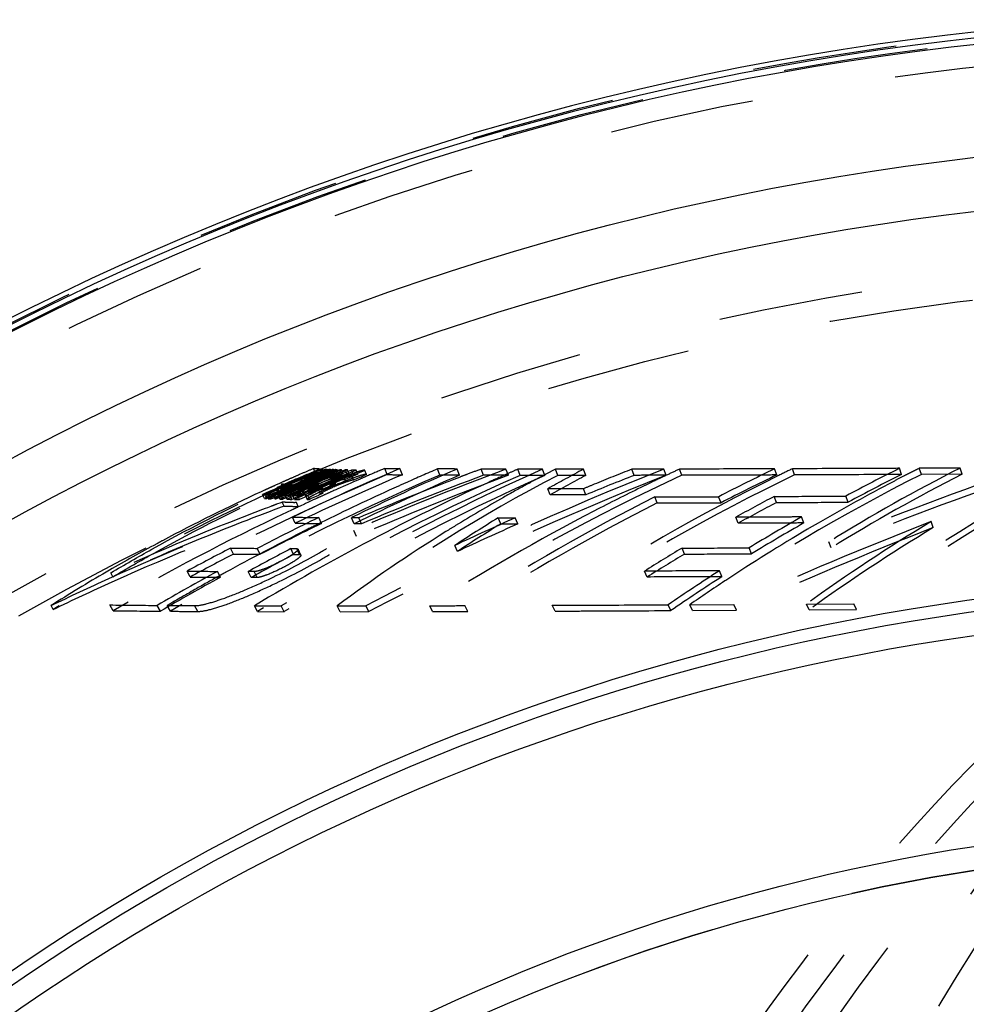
# Model space of a CAD drawing. Header units: millimetres. Extents: x 317 to 682, y 367 to 633.
# Tile 4 of 45: x 395 to 438, y 581 to 626. Entities that reach past the tile are written whole.
import ezdxf

# ---------------------------------------------------------------- set-up
doc = ezdxf.new("R2010")
doc.units = ezdxf.units.MM
doc.header["$LTSCALE"] = 65.185185
doc.linetypes.add('HIDDEN', pattern=[0.2, 0.1, -0.1])
doc.layers.add('KOERPER', color=7, linetype='CONTINUOUS')
doc.layers.add('KONST.EL_MIT_GEO', color=7, linetype='CONTINUOUS')

msp = doc.modelspace()

# ---------------------------------------------------------------- linework, layer by layer
at = {"layer": 'KOERPER', "color": 8, "linetype": 'HIDDEN'}
msp.add_circle((452.145, 498.975), 115, dxfattribs=at)
at = {"layer": 'KOERPER', "color": 7, "linetype": 'Continuous'}
for radius, start, end in [(127, 93.21291, 86.78709), (126.73, 93.22619, 86.77381), (126.44, 93.23894, 180)]:
    msp.add_arc((452.145, 498.975), radius, start, end, dxfattribs=at)
at = {"layer": 'KOERPER', "color": 8, "linetype": 'HIDDEN'}
msp.add_arc((452.145, 498.975), 89.5, 90, 270, dxfattribs=at)
msp.add_open_spline([(485.828, 613.975), (480.488, 613.975), (469.561, 612.425), (454.055, 605.645), (439.895, 594.769), (427.59, 580.288), (417.545, 562.764), (407.492, 535.881), (404.51, 513.789), (404.51, 498.975)], degree=3, knots=[0, 0, 0, 0, 0.103363, 0.210479, 0.324205, 0.446029, 0.57605, 0.71321, 1, 1, 1, 1], dxfattribs=at)
at = {"layer": 'KOERPER', "color": 7, "linetype": 'Continuous'}
msp.add_open_spline([(422.541, 498.975), (422.541, 508.911), (424.801, 528.323), (433.327, 550.797), (443.275, 565.795), (451.798, 574.938), (461.317, 581.955), (468.316, 585.133), (471.849, 586.264)], degree=3, knots=[0, 0, 0, 0, 0.280043, 0.545027, 0.668688, 0.785408, 0.895463, 1, 1, 1, 1], dxfattribs=at)
at = {"layer": 'KONST.EL_MIT_GEO', "color": 8, "linetype": 'HIDDEN'}
for p, q in [((408.421, 605.332), (408.237, 605.255)), ((408.535, 605.379), (408.421, 605.332)), ((408.538, 605.345), (408.462, 605.529)), ((408.77, 605.477), (408.535, 605.379)), ((408.79, 605.349), (408.671, 605.302)), ((408.798, 605.41), (408.706, 605.372)), ((408.948, 605.339), (408.706, 605.237)), ((408.834, 605.322), (408.758, 605.507)), ((408.833, 605.503), (408.77, 605.477)), ((408.909, 605.396), (408.79, 605.349)), ((408.901, 605.453), (408.798, 605.41)), ((408.909, 605.318), (408.833, 605.503)), ((408.858, 605.502), (408.838, 605.503)), ((408.881, 605.501), (408.864, 605.501)), ((408.937, 605.364), (408.881, 605.501)), ((409.004, 605.496), (408.901, 605.453)), ((409.087, 605.467), (408.909, 605.396)), ((408.957, 605.316), (408.937, 605.364)), ((409.003, 605.362), (408.948, 605.339)), ((409.111, 605.407), (409.003, 605.362)), ((409.08, 605.311), (409.004, 605.496)), ((409.098, 605.439), (409.076, 605.493)), ((409.147, 605.49), (409.087, 605.467)), ((409.121, 605.383), (409.098, 605.439)), ((409.23, 605.456), (409.111, 605.407)), ((409.152, 605.308), (409.121, 605.383)), ((409.223, 605.305), (409.147, 605.49)), ((409.217, 605.488), (409.155, 605.49)), ((409.254, 605.397), (409.161, 605.357)), ((409.293, 605.303), (409.217, 605.488)), ((409.3, 605.485), (409.23, 605.456)), ((409.339, 605.355), (409.24, 605.314)), ((409.376, 605.449), (409.254, 605.397)), ((409.376, 605.3), (409.3, 605.485)), ((409.361, 605.483), (409.307, 605.485)), ((409.403, 605.381), (409.339, 605.355)), ((409.437, 605.299), (409.361, 605.483)), ((409.451, 605.481), (409.376, 605.449)), ((409.544, 605.438), (409.403, 605.381)), ((409.582, 605.345), (409.42, 605.276)), ((409.527, 605.296), (409.451, 605.481)), ((409.528, 605.479), (409.451, 605.481)), ((409.603, 605.294), (409.528, 605.479)), ((409.637, 605.476), (409.544, 605.438)), ((409.651, 605.374), (409.582, 605.345)), ((409.713, 605.291), (409.637, 605.476)), ((409.719, 605.474), (409.637, 605.476)), ((409.745, 605.413), (409.651, 605.374)), ((409.795, 605.289), (409.719, 605.474)), ((409.883, 605.47), (409.745, 605.413)), ((409.877, 605.34), (409.789, 605.303)), ((410.021, 605.401), (409.877, 605.34)), ((409.958, 605.285), (409.883, 605.47)), ((409.994, 605.468), (409.883, 605.47)), ((410.069, 605.283), (409.994, 605.468)), ((410.173, 605.464), (410.021, 605.401)), ((410.248, 605.279), (410.173, 605.464)), ((410.386, 605.46), (410.173, 605.464)), ((410.461, 605.275), (410.386, 605.46)), ((410.779, 605.442), (410.778, 605.446)), ((410.854, 605.257), (410.779, 605.442)), ((411.783, 605.256), (411.671, 605.534)), ((412.466, 605.249), (412.355, 605.526)), ((414.162, 605.236), (414.052, 605.514)), ((415.045, 605.232), (414.935, 605.509)), ((416.125, 605.227), (416.016, 605.505)), ((417.248, 605.224), (417.14, 605.501)), ((417.782, 605.223), (417.674, 605.5)), ((418.897, 605.222), (418.79, 605.499)), ((419.475, 605.221), (419.368, 605.498)), ((420.637, 605.498), (419.368, 605.498)), ((420.743, 605.221), (420.637, 605.498)), ((422.923, 605.223), (422.818, 605.5)), ((424.363, 605.226), (424.26, 605.503)), ((425.071, 605.227), (424.968, 605.504)), ((429.356, 605.24), (429.257, 605.517)), ((430.161, 605.242), (430.063, 605.52)), ((434.985, 605.262), (434.889, 605.54)), ((437.625, 605.552), (435.788, 605.544)), ((435.882, 605.266), (435.788, 605.544)), ((437.718, 605.275), (437.625, 605.552)), ((407.069, 604.924), (406.895, 604.846)), ((407.827, 605.257), (407.784, 605.238)), ((407.922, 605.042), (407.815, 604.996)), ((407.971, 604.925), (407.817, 604.859)), ((407.964, 605.316), (407.827, 605.257)), ((407.979, 604.779), (407.858, 605.073)), ((407.987, 604.886), (407.91, 605.07)), ((408.112, 605.122), (407.922, 605.042)), ((408.113, 604.986), (407.971, 604.925)), ((408.132, 604.88), (408.054, 605.065)), ((408.076, 605.064), (408.054, 605.065)), ((408.195, 605.112), (408.076, 605.064)), ((408.153, 604.88), (408.076, 605.064)), ((408.432, 605.207), (408.195, 605.112)), ((408.496, 604.882), (408.266, 604.783)), ((408.551, 605.255), (408.432, 605.207)), ((408.596, 605.048), (408.475, 604.997)), ((408.727, 604.982), (408.496, 604.882)), ((408.611, 604.865), (408.534, 605.05)), ((408.534, 605.05), (408.596, 605.048)), ((408.671, 605.302), (408.551, 605.255)), ((408.673, 604.864), (408.596, 605.048)), ((408.958, 605.08), (408.727, 604.982)), ((409.044, 605.117), (408.958, 605.08)), ((409.189, 605.179), (409.044, 605.117)), ((409.177, 605.112), (409.101, 605.296)), ((409.13, 605.295), (409.111, 605.296)), ((409.19, 605.294), (409.13, 605.295)), ((409.213, 604.904), (409.164, 604.883)), ((409.267, 605.109), (409.177, 605.112)), ((409.42, 605.276), (409.189, 605.179)), ((409.24, 605.314), (409.19, 605.294)), ((409.225, 605.211), (409.19, 605.294)), ((409.293, 605.303), (409.223, 605.305)), ((409.267, 605.109), (409.225, 605.211)), ((409.333, 604.849), (409.256, 605.033)), ((409.373, 605.031), (409.269, 605.033)), ((409.272, 604.882), (409.321, 604.903)), ((409.35, 604.698), (409.272, 604.882)), ((409.398, 604.719), (409.321, 604.903)), ((409.45, 604.847), (409.373, 605.031)), ((409.437, 605.299), (409.376, 605.3)), ((409.603, 605.294), (409.527, 605.296)), ((409.789, 605.303), (409.582, 605.216)), ((409.766, 605.034), (409.69, 605.218)), ((409.69, 605.218), (409.806, 605.216)), ((409.795, 605.289), (409.713, 605.291)), ((409.766, 605.034), (409.883, 605.032)), ((409.883, 605.032), (409.806, 605.216)), ((410.069, 605.283), (409.958, 605.285)), ((410.26, 604.926), (410.147, 604.877)), ((410.254, 605.003), (410.178, 605.188)), ((410.266, 605.02), (410.19, 605.205)), ((410.461, 605.275), (410.248, 605.279)), ((410.381, 604.979), (410.26, 604.926)), ((410.559, 605.057), (410.381, 604.979)), ((410.854, 605.257), (410.853, 605.261)), ((415.072, 605.148), (414.785, 605.038)), ((418.224, 604.892), (418.059, 604.803)), ((420.743, 605.221), (419.475, 605.221)), ((437.718, 605.275), (435.882, 605.266)), ((406.241, 604.55), (406.1, 604.485)), ((406.456, 604.491), (406.298, 604.421)), ((406.859, 604.583), (406.63, 604.483)), ((406.866, 604.444), (406.636, 604.342)), ((406.765, 604.788), (406.719, 604.767)), ((406.895, 604.846), (406.765, 604.788)), ((406.87, 604.43), (406.791, 604.613)), ((406.926, 604.427), (406.847, 604.611)), ((406.926, 604.613), (406.859, 604.583)), ((406.931, 604.472), (406.866, 604.444)), ((407.081, 604.439), (406.952, 604.38)), ((407.067, 604.422), (406.988, 604.605)), ((407.005, 604.605), (406.988, 604.605)), ((407.085, 604.421), (407.005, 604.605)), ((407.093, 604.654), (407.014, 604.838)), ((407.141, 604.466), (407.081, 604.439)), ((407.229, 604.646), (407.151, 604.83)), ((407.426, 604.441), (407.234, 604.356)), ((407.354, 604.64), (407.275, 604.823)), ((407.406, 604.637), (407.327, 604.821)), ((407.555, 604.498), (407.426, 604.441)), ((407.558, 604.654), (407.429, 604.596)), ((407.551, 604.632), (407.472, 604.815)), ((407.472, 604.815), (407.49, 604.815)), ((407.568, 604.631), (407.49, 604.815)), ((407.576, 604.406), (407.497, 604.589)), ((407.508, 604.589), (407.497, 604.589)), ((407.574, 604.617), (407.508, 604.589)), ((407.551, 604.632), (407.568, 604.631)), ((407.747, 604.583), (407.555, 604.498)), ((407.716, 604.725), (407.558, 604.654)), ((407.629, 604.64), (407.574, 604.617)), ((407.75, 604.692), (407.629, 604.64)), ((407.817, 604.45), (407.68, 604.389)), ((407.826, 604.4), (407.747, 604.583)), ((407.806, 604.582), (407.747, 604.583)), ((407.9, 604.623), (407.806, 604.582)), ((407.885, 604.398), (407.806, 604.582)), ((408.001, 604.532), (407.817, 604.45)), ((407.951, 604.645), (407.9, 604.623)), ((407.998, 604.396), (407.919, 604.579)), ((407.981, 604.578), (407.919, 604.579)), ((408.036, 604.682), (407.951, 604.645)), ((408.06, 604.394), (407.981, 604.578)), ((408.111, 604.58), (408.001, 604.532)), ((408.266, 604.783), (408.036, 604.682)), ((408.259, 604.645), (408.111, 604.58)), ((408.153, 604.88), (408.132, 604.88)), ((408.277, 604.39), (408.198, 604.573)), ((408.316, 604.571), (408.198, 604.573)), ((408.404, 604.709), (408.259, 604.645)), ((408.395, 604.388), (408.316, 604.571)), ((408.611, 604.865), (408.673, 604.864)), ((408.757, 604.6), (408.678, 604.784)), ((408.678, 604.784), (408.796, 604.782)), ((408.68, 604.57), (408.758, 604.387)), ((408.757, 604.6), (408.874, 604.598)), ((408.871, 604.403), (408.792, 604.586)), ((408.874, 604.598), (408.796, 604.782)), ((409.291, 604.721), (409.243, 604.7)), ((409.329, 604.513), (409.284, 604.493)), ((409.378, 604.535), (409.329, 604.513)), ((409.45, 604.847), (409.333, 604.849)), ((409.35, 604.698), (409.398, 604.719)), ((409.462, 604.573), (409.378, 604.535)), ((409.558, 604.616), (409.462, 604.573)), ((409.667, 604.664), (409.558, 604.616)), ((409.791, 604.72), (409.667, 604.664)), ((410.007, 604.815), (409.791, 604.72)), ((410.147, 604.877), (410.007, 604.815)), ((420.63, 604.618), (419.021, 604.617)), ((419.131, 604.342), (419.021, 604.617)), ((420.739, 604.343), (420.63, 604.618)), ((406.298, 604.421), (406.161, 604.361)), ((406.241, 604.178), (406.161, 604.361)), ((406.347, 604.173), (406.266, 604.356)), ((406.416, 604.17), (406.335, 604.353)), ((406.506, 604.166), (406.426, 604.349)), ((406.717, 604.159), (406.636, 604.342)), ((406.636, 604.342), (406.699, 604.34)), ((406.779, 604.157), (406.699, 604.34)), ((406.717, 604.159), (406.779, 604.157)), ((406.906, 604.359), (406.854, 604.336)), ((406.934, 604.153), (406.854, 604.336)), ((406.952, 604.38), (406.906, 604.359)), ((407.047, 604.014), (406.984, 603.99)), ((407.079, 604.149), (406.999, 604.332)), ((407.128, 603.831), (407.047, 604.014)), ((407.114, 604.012), (407.047, 604.014)), ((407.085, 604.421), (407.067, 604.422)), ((407.182, 604.011), (407.114, 604.012)), ((407.234, 604.356), (407.17, 604.327)), ((407.25, 604.145), (407.17, 604.327)), ((407.485, 604.139), (407.405, 604.322)), ((407.611, 604.358), (407.525, 604.32)), ((407.604, 604.137), (407.525, 604.32)), ((407.525, 604.32), (407.741, 604.316)), ((407.588, 604.406), (407.576, 604.406)), ((407.604, 604.137), (407.821, 604.133)), ((407.68, 604.389), (407.611, 604.358)), ((407.688, 604.003), (407.613, 604.004)), ((407.769, 603.821), (407.688, 604.003)), ((407.821, 604.133), (407.741, 604.316)), ((407.885, 604.398), (407.826, 604.4)), ((408.06, 604.394), (407.998, 604.396)), ((408.096, 604.318), (408.176, 604.135)), ((408.236, 604.015), (408.098, 603.951)), ((408.276, 604.137), (408.196, 604.32)), ((408.418, 604.099), (408.236, 604.015)), ((408.395, 604.388), (408.277, 604.39)), ((408.514, 604.143), (408.418, 604.099)), ((408.917, 604.327), (408.857, 604.3)), ((420.739, 604.343), (419.131, 604.342)), ((423.961, 603.978), (423.853, 604.252)), ((426.841, 603.987), (426.735, 604.261)), ((429.343, 603.997), (429.239, 604.271)), ((432.576, 604.012), (432.475, 604.286)), ((406.534, 603.822), (406.384, 603.765)), ((406.984, 603.99), (406.794, 603.92)), ((407.461, 603.654), (407.264, 603.561)), ((407.856, 603.839), (407.767, 603.797)), ((408.05, 603.929), (407.856, 603.839)), ((408.098, 603.951), (408.05, 603.929)), ((407.634, 603.062), (407.51, 603.334)), ((408.815, 603.052), (408.691, 603.323)), ((410.297, 603.043), (410.175, 603.314)), ((410.502, 603.313), (410.175, 603.314)), ((410.624, 603.041), (410.502, 603.313)), ((416.784, 603.303), (417.559, 603.304)), ((416.901, 603.031), (416.784, 603.303)), ((417.675, 603.032), (417.559, 603.304)), ((427.613, 603.062), (427.505, 603.333)), ((430.583, 603.075), (430.477, 603.347)), ((436.418, 602.865), (436.315, 603.136)), ((408.796, 603.09), (408.546, 602.966)), ((410.4, 602.471), (410.276, 602.741)), ((410.624, 603.041), (410.297, 603.043)), ((416.901, 603.031), (417.675, 603.032)), ((430.791, 602.818), (430.75, 602.794)), ((431.818, 601.956), (431.709, 602.225)), ((404.848, 601.672), (404.717, 601.94)), ((406.05, 601.661), (405.92, 601.929)), ((407.561, 601.652), (407.431, 601.919)), ((407.431, 601.919), (407.7, 601.918)), ((407.829, 601.65), (407.7, 601.918)), ((407.887, 601.63), (407.758, 601.897)), ((414.951, 601.79), (414.828, 602.058)), ((425.197, 601.671), (425.082, 601.939)), ((428.222, 601.686), (428.11, 601.953)), ((407.561, 601.652), (407.829, 601.65)), ((399.249, 600.946), (399.107, 600.863)), ((402.893, 600.638), (402.756, 600.903)), ((404.256, 600.626), (404.121, 600.891)), ((423.505, 600.637), (423.386, 600.903)), ((426.884, 600.653), (426.768, 600.919)), ((399.41, 600.65), (399.317, 600.827)), ((405.641, 600.617), (405.506, 600.882)), ((405.779, 600.881), (405.506, 600.882)), ((405.913, 600.616), (405.641, 600.617)), ((405.913, 600.616), (405.779, 600.881)), ((427.054, 600.485), (427.013, 600.458)), ((396.713, 599.173), (396.616, 599.348)), ((399.419, 599.117), (399.275, 599.378)), ((401.547, 599.095), (401.405, 599.356)), ((402, 599.092), (401.858, 599.353)), ((403.234, 599.085), (403.093, 599.346)), ((405.926, 599.076), (405.788, 599.337)), ((405.788, 599.337), (406.996, 599.335)), ((407.133, 599.074), (406.996, 599.335)), ((409.522, 599.335), (410.815, 599.336)), ((409.658, 599.074), (409.522, 599.335)), ((410.95, 599.075), (410.815, 599.336)), ((413.832, 599.081), (413.7, 599.342)), ((415.415, 599.085), (415.284, 599.346)), ((419.352, 599.099), (419.225, 599.361)), ((424.582, 599.124), (424.46, 599.385)), ((425.434, 599.39), (427.426, 599.401)), ((425.555, 599.129), (425.434, 599.39)), ((425.555, 599.129), (427.546, 599.14)), ((427.546, 599.14), (427.426, 599.401)), ((430.695, 599.419), (432.837, 599.431)), ((430.812, 599.158), (430.695, 599.419)), ((430.812, 599.158), (432.952, 599.17)), ((432.952, 599.17), (432.837, 599.431)), ((405.926, 599.076), (407.134, 599.074)), ((409.658, 599.074), (410.95, 599.075))]:
    msp.add_line(p, q, dxfattribs=at)
for radius in [126.8, 126.5, 125.428, 116.072, 115]:
    msp.add_circle((452.145, 498.975), radius, dxfattribs=at)
at = {"layer": 'KONST.EL_MIT_GEO', "color": 7, "linetype": 'Continuous'}
for radius in [121.37, 118.955, 101.6, 101.05, 99.978, 90.572, 89.5]:
    msp.add_circle((452.145, 498.975), radius, dxfattribs=at)
at = {"layer": 'KONST.EL_MIT_GEO', "color": 8, "linetype": 'HIDDEN'}
for centre, radius, start, end in [((453.321, 499.438), 114.796, 112.5159, 113.96221), ((461.394, 509.609), 104.928, 113.95547, 121.22711), ((454.738, 494.443), 119.81, 112.07037, 113.48144), ((452.705, 498.925), 115.287, 112.40794, 113.27472), ((455.981, 502.696), 111.702, 112.98915, 115.71711), ((452.663, 499.432), 114.75, 112.42919, 112.98296), ((453.612, 492.249), 121.631, 111.40735, 112.07501), ((453.892, 500.109), 114.138, 112.6195, 113.75269), ((443.697, 522.571), 90.131, 113.01211, 113.35658), ((452.841, 499.649), 114.535, 112.46415, 113.01837), ((452.957, 499.141), 115.079, 112.61438, 112.93558), ((451.573, 506.447), 107.619, 113.20919, 113.37713), ((410.132, 634.363), 28.889, 267.7778, 267.9048), ((451.602, 506.7), 107.366, 113.07153, 113.31912), ((453.971, 501.162), 113.039, 112.67965, 112.99819), ((458.061, 505.724), 108.706, 113.37364, 116.13641), ((454.326, 501.643), 112.563, 112.75995, 113.0918), ((467.191, 471.148), 143.373, 110.43202, 113.38898), ((474.174, 478.939), 136.051, 111.52324, 117.7555), ((455.323, 502.121), 112.248, 112.88496, 113.32347), ((415.586, 945.911), 340.4, 269.34113, 269.45615), ((457.26, 504.903), 109.496, 113.24116, 114.03422), ((465.677, 472.543), 141.933, 110.48062, 110.74618), ((460.05, 509.327), 105.095, 113.7792, 114.05262), ((452.891, 540.854), 72.819, 117.41059, 117.81257), ((453.429, 543.46), 70.171, 117.86007, 119.36342), ((471.787, 480.873), 133.903, 111.45077, 112.23572), ((465.595, 517.955), 96.516, 114.89335, 115.27378), ((469.388, 521.763), 92.872, 115.60169, 117.33943), ((469.425, 523.779), 90.724, 115.71365, 116.17108), ((499.013, 436.024), 179.312, 108.99879, 112.04593), ((475.648, 531.033), 83.66, 117.03272, 121.68263), ((473.182, 528.851), 85.718, 116.53393, 118.35279), ((480.079, 535.133), 79.788, 118.00518, 126.30551), ((473.722, 530.087), 84.455, 116.69, 117.23333), ((455.605, 501.487), 112.643, 112.89425, 119.92057), ((457.495, 504.353), 109.796, 113.24515, 120.36036), ((460.397, 508.532), 105.666, 113.78496, 121.03103), ((452.794, 498.962), 115.055, 112.42237, 113.86709), ((452.972, 499.103), 114.919, 112.45388, 113.89896), ((452.799, 498.952), 115.266, 113.06476, 113.70658), ((453.263, 499.376), 114.656, 112.50549, 113.95155), ((453.321, 499.436), 114.598, 112.51587, 113.96217), ((451.549, 506.498), 107.363, 113.0417, 114.55385), ((443.122, 523.89), 88.692, 113.7648, 113.98538), ((454.736, 494.445), 119.608, 112.06971, 113.48076), ((461.39, 509.582), 104.655, 113.95546, 121.22711), ((452.705, 498.924), 115.087, 112.40792, 113.27469), ((452.715, 499.471), 114.711, 112.99112, 113.30765), ((443.333, 523.412), 89.215, 113.48203, 113.76473), ((452.714, 499.47), 114.512, 112.99112, 113.30765), ((451.562, 506.793), 107.265, 113.64933, 114.25511), ((452.971, 499.109), 115.114, 113.09616, 113.25673), ((454.058, 500.28), 113.773, 112.64803, 114.09833), ((455.979, 502.685), 111.413, 112.98909, 115.71702), ((452.787, 498.981), 115.234, 112.7434, 113.06474), ((454.616, 494.551), 119.698, 112.67365, 113.05023), ((408.771, 625.232), 20.18, 267.4072, 267.5532), ((453.793, 499.987), 114.058, 112.6016, 113.73431), ((452.663, 499.431), 114.55, 112.42919, 112.98296), ((408.849, 625.071), 20.203, 267.4108, 267.5566), ((453.61, 492.254), 121.425, 111.40602, 112.07369), ((453.892, 500.106), 113.941, 112.61947, 113.75264), ((451.545, 506.51), 107.551, 113.71309, 113.88111), ((453.256, 499.396), 114.835, 112.98752, 113.14821), ((452.84, 499.648), 114.336, 112.46415, 113.01836), ((453.43, 492.714), 120.959, 111.43632, 111.9816), ((451.554, 506.49), 107.573, 113.5451, 113.71309), ((453.25, 499.409), 114.821, 112.82681, 112.98752), ((451.563, 506.469), 107.596, 113.37713, 113.5451), ((454.057, 500.287), 113.965, 113.29264, 113.45379), ((453.989, 501.104), 113.099, 113.23395, 113.55244), ((409.735, 622.768), 17.469, 267.2904, 267.4493), ((415.498, 590.276), 15.921, 113.4433, 114.1861), ((454.049, 500.306), 113.944, 113.13147, 113.29264), ((410.198, 633.943), 28.654, 267.7646, 267.908), ((451.603, 506.693), 107.173, 113.07217, 113.31977), ((415.77, 589.764), 16.499, 113.2378, 113.4179), ((453.881, 501.002), 113.198, 112.97843, 113.2172), ((415.978, 589.279), 17.027, 113.0581, 113.2379), ((453.851, 496.434), 117.465, 112.07116, 112.30614), ((454.041, 500.325), 113.925, 112.97028, 113.13147), ((416.205, 588.746), 17.606, 112.7159, 113.0575), ((453.88, 500.999), 113.002, 112.97843, 113.2172), ((416.365, 588.364), 18.02, 111.997, 112.7166), ((416.317, 588.483), 17.892, 111.7736, 111.9975), ((452.322, 541.857), 71.372, 117.40151, 126.71034), ((416.151, 588.901), 17.442, 111.3817, 111.7747), ((415.321, 591.036), 15.152, 110.3061, 111.405), ((453.971, 501.158), 112.843, 112.67965, 112.99819), ((454.325, 501.639), 112.368, 112.75994, 113.09181), ((458.059, 505.705), 108.424, 113.37359, 116.13634), ((467.175, 471.165), 143.054, 110.42664, 113.38319), ((455.351, 502.056), 112.319, 113.32345, 113.50251), ((465.607, 472.705), 141.459, 110.47501, 112.87284), ((474.153, 478.941), 135.745, 111.51777, 117.74921), ((460.339, 508.703), 105.783, 114.59029, 117.78295), ((415.695, 946.08), 340.846, 269.3424, 269.4572), ((457.319, 504.769), 109.642, 114.03412, 114.37049), ((465.65, 472.613), 141.858, 111.01191, 111.54408), ((466.077, 516.897), 97.385, 114.90242, 122.44454), ((465.672, 472.555), 141.92, 110.74618, 110.88766), ((460.104, 509.206), 105.228, 114.05267, 114.58777), ((452.805, 541.018), 72.634, 117.81248, 118.43104), ((453.439, 543.386), 69.947, 117.86788, 119.37173), ((470.062, 522.522), 92.134, 116.18149, 123.48898), ((469.995, 522.568), 91.77, 115.72529, 123.49362), ((471.802, 480.791), 133.688, 111.44583, 112.45459), ((465.73, 517.672), 96.83, 115.73654, 116.03819), ((465.666, 517.804), 96.683, 115.2738, 115.73658), ((474.389, 528.72), 85.686, 116.70492, 124.74423), ((469.383, 521.704), 92.63, 115.60168, 117.33943), ((474.139, 529.296), 85.35, 117.59464, 120.18673), ((498.844, 436.366), 178.641, 108.98455, 112.03685), ((475.64, 530.956), 83.435, 117.03294, 121.68319), ((473.176, 528.777), 85.491, 116.53415, 118.35308), ((480.065, 535.05), 79.568, 118.00527, 126.30674), ((473.818, 529.901), 84.665, 117.23326, 117.59152), ((441.242, 527.97), 84.199, 114.66884, 118.05826), ((442.603, 525.048), 87.423, 114.40118, 114.57782), ((452.726, 499.446), 114.737, 113.56987, 113.88647), ((452.99, 499.065), 115.161, 113.73838, 113.89891), ((442.749, 524.726), 87.777, 114.23422, 114.40119), ((452.671, 499.402), 114.779, 113.29715, 113.5609), ((407.717, 624.775), 20.182, 267.3704, 267.53), ((452.67, 499.402), 114.58, 113.29715, 113.5609), ((452.978, 499.092), 115.132, 113.25674, 113.57785), ((453.279, 499.342), 114.894, 113.63022, 113.79086), ((452.85, 499.613), 114.572, 113.33253, 113.59653), ((407.601, 613.326), 8.508, 266.04, 266.9636), ((452.85, 499.612), 114.372, 113.33254, 113.59649), ((407.68, 613.153), 8.519, 266.0457, 266.9678), ((451.519, 506.569), 107.486, 114.21723, 114.38532), ((453.273, 499.355), 114.879, 113.46956, 113.63022), ((408.192, 624.914), 20.111, 267.3866, 267.5336), ((408.271, 624.753), 20.134, 267.3902, 267.537), ((453.723, 500.675), 113.526, 113.76083, 114.07886), ((453.267, 499.369), 114.864, 113.3089, 113.46956), ((451.563, 506.785), 107.073, 113.64999, 114.25578), ((454.615, 494.552), 119.497, 112.61025, 113.17512), ((451.536, 506.53), 107.528, 113.88111, 114.04916), ((454.008, 501.044), 113.162, 113.81449, 114.13296), ((454.367, 501.518), 112.695, 113.85415, 114.18595), ((453.899, 500.945), 113.258, 113.53225, 113.79752), ((453.898, 500.941), 113.061, 113.53225, 113.79752), ((410.203, 601.057), 3.907, 118.3436, 119.1937), ((410.829, 599.896), 5.226, 117.521, 118.3448), ((454.065, 500.269), 113.985, 113.45379, 113.61493), ((414.396, 592.698), 13.26, 114.5586, 115.3867), ((457.422, 504.545), 109.889, 114.37109, 116.26336), ((453.988, 501.101), 112.902, 113.23395, 113.55244), ((415.079, 591.21), 14.898, 114.1872, 114.5685), ((455.42, 501.898), 112.491, 114.21324, 114.4181), ((465.578, 472.793), 141.664, 111.54387, 112.87873), ((452.645, 541.313), 72.299, 118.57865, 119.51601), ((471.924, 480.537), 134.266, 112.23546, 112.45946), ((465.866, 517.395), 97.139, 116.03876, 117.41717), ((407.073, 622.975), 18.637, 267.1933, 267.5185), ((407.154, 622.813), 18.658, 267.1972, 267.5219), ((407.497, 633.024), 28.695, 267.6791, 267.8602), ((452.726, 499.446), 114.537, 113.56987, 113.88647), ((407.577, 632.871), 28.725, 267.6822, 267.863), ((408.762, 672.827), 68.518, 268.40428, 268.52532), ((407.796, 624.614), 20.205, 267.374, 267.5334), ((408.842, 672.71), 68.584, 268.40637, 268.52725), ((409.514, 703.515), 99.215, 268.64629, 268.78189), ((410.296, 777.213), 173.229, 268.96996, 269.1125), ((453.519, 500.431), 113.566, 113.72461, 114.04236), ((409.593, 703.423), 99.306, 268.64804, 268.78347), ((453.722, 500.672), 113.329, 113.76083, 114.07886), ((454.008, 501.041), 112.965, 113.81449, 114.13296), ((454.366, 501.514), 112.499, 113.85417, 114.18594), ((455.436, 501.865), 112.528, 114.45201, 114.64378), ((452.391, 541.757), 71.787, 119.51492, 121.51745), ((467.623, 517.865), 96.843, 116.87038, 122.71424), ((471.745, 523.624), 91.163, 117.7924, 119.03144), ((471.739, 523.56), 90.926, 117.7924, 119.03144), ((455.685, 501.353), 113.098, 115.34915, 119.91915), ((450.374, 487.341), 124.458, 110.49694, 110.62507), ((410.415, 779.154), 175.353, 268.92592, 269.13543), ((455.469, 501.792), 112.608, 115.06313, 115.23462), ((466.372, 516.435), 98.224, 117.42098, 122.42831), ((467.615, 517.821), 96.585, 116.87036, 122.71456), ((457.112, 503.615), 110.844, 115.9025, 117.50632), ((412.008, 1050.612), 447.301, 269.42385, 269.57518), ((472.468, 479.276), 135.639, 113.87987, 115.14785), ((452.815, 544.507), 68.958, 121.5005, 123.42734), ((502.787, 432.508), 183.118, 111.28428, 114.30153), ((473.656, 527.27), 87.476, 119.57821, 121.3774), ((478.748, 532.868), 82.087, 121.12641, 125.83109), ((457.11, 503.601), 110.557, 115.90242, 117.50621), ((412.129, 1050.859), 447.819, 269.42493, 269.57597), ((457.547, 504.29), 110.173, 116.40795, 116.80274), ((451.879, 542.578), 70.819, 121.92086, 126.73337), ((452.196, 542.08), 71.41, 121.51901, 121.92547), ((472.45, 479.277), 135.335, 113.87435, 115.14215), ((452.826, 544.429), 68.738, 121.50953, 123.43702), ((474.932, 527.948), 86.914, 120.55347, 123.42717), ((502.833, 432.291), 183.048, 111.27414, 114.28628), ((473.648, 527.201), 87.244, 119.57855, 121.37781), ((474.482, 528.699), 86.038, 120.18394, 120.51744), ((478.736, 532.787), 81.864, 121.1269, 125.83199), ((439.401, 531.525), 80.196, 118.09218, 118.29768), ((457.677, 504.036), 110.458, 116.8035, 118.77467), ((460.793, 507.845), 106.754, 117.78387, 121.01451), ((438.558, 533.074), 78.434, 118.2919, 120.07819), ((455.937, 502.722), 111.659, 117.30477, 118.44269), ((409.087, 1021.718), 419.8, 269.40348, 269.5677), ((458.192, 505.417), 109.038, 117.74425, 118.89331), ((472.606, 522.284), 92.755, 120.82145, 122.04943), ((455.935, 502.712), 111.368, 117.30477, 118.44268), ((409.215, 1021.893), 420.243, 269.40454, 269.56849), ((458.189, 505.4), 108.754, 117.74425, 118.89331), ((472.597, 522.224), 92.513, 120.82145, 122.04943), ((457.187, 503.786), 110.659, 118.65607, 120.2713), ((407.498, 1054.454), 453.576, 269.40101, 269.57336), ((474.758, 526.193), 88.809, 122.70947, 124.4972), ((436.915, 535.908), 75.157, 120.20243, 122.42533), ((457.184, 503.774), 110.37, 118.65607, 120.27129), ((407.631, 1054.64), 454.027, 269.40211, 269.57408), ((457.848, 503.721), 110.817, 118.94473, 119.55193), ((457.803, 503.803), 110.724, 118.77403, 118.94467), ((474.748, 526.126), 88.573, 122.70994, 124.49776), ((475.564, 526.982), 88.068, 123.45568, 124.69612), ((457.921, 503.594), 110.963, 119.55196, 120.34699), ((404.102, 974.456), 375.109, 269.26269, 269.58803), ((404.242, 974.585), 375.499, 269.26401, 269.58877)]:
    msp.add_arc(centre, radius, start, end, dxfattribs=at)
for points, knots in [([(504.572, 625.475), (498.699, 625.475), (486.678, 623.77), (469.62, 616.311), (454.043, 604.346), (440.508, 588.415), (429.458, 569.137), (418.402, 539.567), (415.123, 515.268), (415.123, 498.975)], [0, 0, 0, 0, 0.103369, 0.210492, 0.324226, 0.446059, 0.57609, 0.713256, 1, 1, 1, 1]), ([(487.456, 613.975), (482.117, 613.975), (471.188, 612.425), (455.681, 605.644), (441.521, 594.767), (429.215, 580.283), (419.17, 562.758), (409.119, 535.876), (406.139, 513.786), (406.139, 498.975)], [0, 0, 0, 0, 0.10337, 0.210494, 0.324229, 0.446063, 0.576096, 0.713263, 1, 1, 1, 1]), ([(408.538, 605.345), (407.495, 604.901), (403.434, 603.085), (399.511, 600.952), (396.713, 599.173)], [0, 0, 0, 0, 0.254813, 1, 1, 1, 1]), ([(408.758, 605.507), (408.725, 605.508), (408.627, 605.514), (408.528, 605.52), (408.462, 605.529)], [0, 0, 0, 0, 0.32929, 1, 1, 1, 1]), ([(408.834, 605.322), (408.801, 605.323), (408.703, 605.329), (408.604, 605.335), (408.538, 605.345)], [0, 0, 0, 0, 0.328868, 1, 1, 1, 1]), ([(410.423, 605.371), (410.396, 605.363), (410.275, 605.323), (410.156, 605.28), (410.063, 605.246)], [0, 0, 0, 0, 0.222139, 1, 1, 1, 1]), ([(410.778, 605.446), (410.774, 605.455), (410.729, 605.452), (410.668, 605.442), (410.554, 605.412), (410.471, 605.387), (410.423, 605.371)], [0, 0, 0, 0, 0.081807, 0.277855, 0.586052, 1, 1, 1, 1]), ([(414.935, 605.509), (414.859, 605.509), (414.565, 605.511), (414.271, 605.512), (414.052, 605.514)], [0, 0, 0, 0, 0.256663, 1, 1, 1, 1]), ([(417.14, 605.501), (417.044, 605.502), (416.669, 605.503), (416.294, 605.504), (416.016, 605.505)], [0, 0, 0, 0, 0.256282, 1, 1, 1, 1]), ([(418.79, 605.499), (418.695, 605.499), (418.323, 605.499), (417.951, 605.5), (417.674, 605.5)], [0, 0, 0, 0, 0.255157, 1, 1, 1, 1]), ([(424.26, 605.503), (424.138, 605.502), (423.657, 605.502), (423.177, 605.501), (422.818, 605.5)], [0, 0, 0, 0, 0.254235, 1, 1, 1, 1]), ([(429.257, 605.517), (428.885, 605.515), (427.456, 605.511), (426.026, 605.507), (424.968, 605.504)], [0, 0, 0, 0, 0.260049, 1, 1, 1, 1]), ([(434.889, 605.54), (434.473, 605.538), (432.864, 605.531), (431.255, 605.524), (430.063, 605.52)], [0, 0, 0, 0, 0.258567, 1, 1, 1, 1]), ([(406.426, 604.349), (406.447, 604.349), (406.509, 604.374), (406.63, 604.413), (406.806, 604.484), (407.103, 604.605), (407.473, 604.766), (407.768, 604.899), (407.901, 604.963)], [0, 0, 0, 0, 0.038661, 0.121735, 0.242871, 0.392645, 0.723861, 1, 1, 1, 1]), ([(408.68, 604.57), (408.673, 604.586), (408.759, 604.627), (408.849, 604.689), (409.05, 604.782), (409.192, 604.847), (409.272, 604.882)], [0, 0, 0, 0, 0.075849, 0.287178, 0.608404, 1, 1, 1, 1]), ([(410.853, 605.261), (410.849, 605.272), (410.789, 605.265), (410.707, 605.25), (410.546, 605.203), (410.252, 605.106), (409.823, 604.943), (409.471, 604.798), (409.291, 604.721)], [0, 0, 0, 0, 0.021912, 0.079849, 0.176648, 0.310401, 0.646768, 1, 1, 1, 1]), ([(409.321, 604.903), (409.426, 604.948), (409.624, 605.03), (409.863, 605.121), (410.02, 605.173), (410.107, 605.199), (410.152, 605.207), (410.187, 605.212), (410.19, 605.205)], [0, 0, 0, 0, 0.370674, 0.697464, 0.824203, 0.917893, 0.976515, 1, 1, 1, 1]), ([(409.398, 604.719), (409.497, 604.762), (409.691, 604.842), (409.928, 604.932), (410.091, 604.987), (410.182, 605.014), (410.228, 605.023), (410.263, 605.027), (410.266, 605.02)], [0, 0, 0, 0, 0.350361, 0.685562, 0.819258, 0.916715, 0.97695, 1, 1, 1, 1]), ([(410.266, 605.02), (410.267, 605.018), (410.263, 605.011), (410.258, 605.006), (410.254, 605.003)], [0, 0, 0, 0, 0.330242, 1, 1, 1, 1]), ([(415.045, 605.232), (414.969, 605.232), (414.675, 605.233), (414.381, 605.235), (414.162, 605.236)], [0, 0, 0, 0, 0.256605, 1, 1, 1, 1]), ([(417.248, 605.224), (417.152, 605.224), (416.778, 605.225), (416.403, 605.226), (416.125, 605.227)], [0, 0, 0, 0, 0.256244, 1, 1, 1, 1]), ([(418.895, 605.222), (418.8, 605.222), (418.429, 605.222), (418.058, 605.223), (417.782, 605.223)], [0, 0, 0, 0, 0.25513, 1, 1, 1, 1]), ([(424.363, 605.226), (424.241, 605.225), (423.761, 605.224), (423.281, 605.224), (422.923, 605.223)], [0, 0, 0, 0, 0.254264, 1, 1, 1, 1]), ([(429.357, 605.24), (428.985, 605.238), (427.557, 605.233), (426.128, 605.229), (425.071, 605.227)], [0, 0, 0, 0, 0.260206, 1, 1, 1, 1]), ([(434.985, 605.262), (434.569, 605.26), (432.961, 605.253), (431.353, 605.247), (430.161, 605.242)], [0, 0, 0, 0, 0.258821, 1, 1, 1, 1]), ([(399.317, 600.827), (399.926, 601.189), (402.434, 602.632), (405.024, 603.933), (407.014, 604.838)], [0, 0, 0, 0, 0.24464, 1, 1, 1, 1]), ([(399.41, 600.65), (400.023, 601.015), (402.527, 602.455), (405.112, 603.753), (407.093, 604.654)], [0, 0, 0, 0, 0.246866, 1, 1, 1, 1]), ([(406.506, 604.166), (406.526, 604.166), (406.587, 604.19), (406.708, 604.229), (406.885, 604.301), (407.185, 604.423), (407.555, 604.584), (407.849, 604.716), (407.979, 604.779)], [0, 0, 0, 0, 0.037551, 0.119551, 0.241635, 0.393871, 0.72993, 1, 1, 1, 1]), ([(407.468, 604.799), (407.382, 604.754), (407.248, 604.692), (407.093, 604.641), (407.027, 604.602), (407.005, 604.605)], [0, 0, 0, 0, 0.577794, 0.867946, 1, 1, 1, 1]), ([(407.568, 604.631), (407.587, 604.63), (407.427, 604.564), (407.37, 604.528), (407.2, 604.47), (407.116, 604.42), (407.085, 604.421)], [0, 0, 0, 0, 0.10796, 0.461305, 0.825042, 1, 1, 1, 1]), ([(407.49, 604.815), (407.491, 604.815), (407.48, 604.802), (407.475, 604.803), (407.468, 604.799)], [0, 0, 0, 0, 0.168021, 1, 1, 1, 1]), ([(408.297, 604.468), (408.243, 604.438), (408.193, 604.4), (408.087, 604.338), (408.096, 604.318)], [0, 0, 0, 0, 0.73116, 1, 1, 1, 1]), ([(409.243, 604.7), (409.107, 604.641), (408.85, 604.525), (408.548, 604.378), (408.352, 604.272), (408.251, 604.21), (408.2, 604.174), (408.172, 604.143), (408.176, 604.135)], [0, 0, 0, 0, 0.365757, 0.696124, 0.826413, 0.920909, 0.976948, 1, 1, 1, 1]), ([(408.711, 604.678), (408.684, 604.665), (408.585, 604.617), (408.486, 604.568), (408.415, 604.531)], [0, 0, 0, 0, 0.270981, 1, 1, 1, 1]), ([(408.792, 604.586), (408.765, 604.578), (408.737, 604.573), (408.684, 604.56), (408.68, 604.57)], [0, 0, 0, 0, 0.727203, 1, 1, 1, 1]), ([(408.758, 604.387), (408.751, 604.403), (408.842, 604.445), (408.934, 604.509), (409.134, 604.601), (409.273, 604.665), (409.35, 604.698)], [0, 0, 0, 0, 0.079421, 0.30085, 0.624833, 1, 1, 1, 1]), ([(396.616, 599.348), (397.48, 599.767), (401.108, 601.465), (404.828, 602.963), (407.688, 604.003)], [0, 0, 0, 0, 0.239913, 1, 1, 1, 1]), ([(408.096, 604.318), (408.1, 604.309), (408.145, 604.309), (408.173, 604.315), (408.196, 604.32)], [0, 0, 0, 0, 0.293278, 1, 1, 1, 1]), ([(408.176, 604.135), (408.18, 604.126), (408.225, 604.127), (408.252, 604.132), (408.276, 604.137)], [0, 0, 0, 0, 0.296541, 1, 1, 1, 1]), ([(408.871, 604.403), (408.844, 604.395), (408.816, 604.39), (408.763, 604.377), (408.758, 604.387)], [0, 0, 0, 0, 0.714955, 1, 1, 1, 1]), ([(423.853, 604.252), (424.087, 604.252), (425.048, 604.255), (426.009, 604.259), (426.735, 604.261)], [0, 0, 0, 0, 0.243625, 1, 1, 1, 1]), ([(429.239, 604.271), (429.503, 604.272), (430.581, 604.277), (431.66, 604.282), (432.475, 604.286)], [0, 0, 0, 0, 0.244552, 1, 1, 1, 1]), ([(429.343, 603.997), (429.607, 603.998), (430.684, 604.003), (431.762, 604.008), (432.576, 604.012)], [0, 0, 0, 0, 0.244389, 1, 1, 1, 1]), ([(396.713, 599.173), (397.595, 599.601), (401.217, 601.295), (404.932, 602.789), (407.769, 603.821)], [0, 0, 0, 0, 0.245034, 1, 1, 1, 1]), ([(406.384, 603.765), (405.771, 603.534), (403.392, 602.613), (401.042, 601.615), (399.317, 600.827)], [0, 0, 0, 0, 0.25674, 1, 1, 1, 1]), ([(407.128, 603.831), (406.467, 603.586), (403.866, 602.595), (401.3, 601.514), (399.41, 600.65)], [0, 0, 0, 0, 0.253509, 1, 1, 1, 1]), ([(423.961, 603.978), (424.195, 603.979), (425.155, 603.981), (426.115, 603.985), (426.841, 603.987)], [0, 0, 0, 0, 0.243523, 1, 1, 1, 1]), ([(430.477, 603.347), (430.224, 603.345), (429.234, 603.341), (428.243, 603.336), (427.505, 603.333)], [0, 0, 0, 0, 0.254949, 1, 1, 1, 1]), ([(403.093, 599.346), (403.269, 599.345), (403.711, 599.441), (404.47, 599.685), (405.429, 600.071), (406.888, 600.734), (408.312, 601.474), (409.561, 602.227), (410.07, 602.575), (410.276, 602.741)], [0, 0, 0, 0, 0.065987, 0.1675, 0.299684, 0.453215, 0.768991, 0.900891, 1, 1, 1, 1]), ([(430.583, 603.075), (430.331, 603.074), (429.341, 603.069), (428.351, 603.065), (427.613, 603.062)], [0, 0, 0, 0, 0.255101, 1, 1, 1, 1]), ([(403.234, 599.085), (403.409, 599.084), (403.849, 599.179), (404.605, 599.421), (405.562, 599.806), (407.02, 600.468), (408.443, 601.207), (409.688, 601.959), (410.195, 602.306), (410.4, 602.471)], [0, 0, 0, 0, 0.065861, 0.167065, 0.299136, 0.453006, 0.769376, 0.901174, 1, 1, 1, 1]), ([(407.758, 601.898), (407.77, 601.871), (407.682, 601.774), (407.533, 601.666), (407.261, 601.495), (406.827, 601.26), (406.383, 601.052), (405.991, 600.919), (405.838, 600.88), (405.779, 600.881)], [0, 0, 0, 0, 0.038665, 0.132733, 0.275945, 0.449286, 0.793872, 0.920861, 1, 1, 1, 1]), ([(407.7, 601.918), (407.707, 601.918), (407.727, 601.917), (407.752, 601.91), (407.758, 601.898)], [0, 0, 0, 0, 0.346827, 1, 1, 1, 1]), ([(425.082, 601.939), (425.329, 601.94), (426.338, 601.945), (427.348, 601.95), (428.11, 601.953)], [0, 0, 0, 0, 0.245029, 1, 1, 1, 1]), ([(407.887, 601.63), (407.901, 601.601), (407.8, 601.498), (407.645, 601.387), (407.369, 601.216), (406.945, 600.987), (406.511, 600.785), (406.127, 600.654), (405.973, 600.615), (405.913, 600.616)], [0, 0, 0, 0, 0.042433, 0.144597, 0.290002, 0.4569, 0.792112, 0.920345, 1, 1, 1, 1]), ([(407.829, 601.65), (407.836, 601.65), (407.857, 601.649), (407.881, 601.642), (407.887, 601.63)], [0, 0, 0, 0, 0.356829, 1, 1, 1, 1]), ([(450.538, 601.387), (438.149, 588.997), (426.543, 568.826), (418.45, 542.912), (414.291, 523.743), (413.053, 508.899), (413.053, 498.975)], [0, 0, 0, 0, 0.472188, 0.601009, 0.732538, 1, 1, 1, 1]), ([(425.197, 601.671), (425.444, 601.672), (426.453, 601.677), (427.461, 601.682), (428.222, 601.686)], [0, 0, 0, 0, 0.244886, 1, 1, 1, 1]), ([(426.768, 600.919), (426.48, 600.917), (425.352, 600.912), (424.225, 600.906), (423.386, 600.903)], [0, 0, 0, 0, 0.255422, 1, 1, 1, 1]), ([(426.884, 600.653), (426.596, 600.652), (425.47, 600.646), (424.343, 600.641), (423.505, 600.637)], [0, 0, 0, 0, 0.255587, 1, 1, 1, 1]), ([(401.858, 599.353), (401.958, 599.353), (402.369, 599.35), (402.781, 599.348), (403.093, 599.346)], [0, 0, 0, 0, 0.241582, 1, 1, 1, 1]), ([(413.7, 599.342), (413.83, 599.342), (414.358, 599.343), (414.886, 599.345), (415.284, 599.346)], [0, 0, 0, 0, 0.246274, 1, 1, 1, 1]), ([(419.225, 599.361), (419.646, 599.362), (421.391, 599.37), (423.136, 599.378), (424.46, 599.385)], [0, 0, 0, 0, 0.241377, 1, 1, 1, 1]), ([(419.352, 599.099), (419.772, 599.101), (421.516, 599.109), (423.259, 599.117), (424.582, 599.124)], [0, 0, 0, 0, 0.24115, 1, 1, 1, 1]), ([(402, 599.092), (402.1, 599.091), (402.511, 599.089), (402.922, 599.086), (403.234, 599.085)], [0, 0, 0, 0, 0.241648, 1, 1, 1, 1]), ([(413.832, 599.081), (413.962, 599.081), (414.489, 599.082), (415.017, 599.084), (415.415, 599.085)], [0, 0, 0, 0, 0.246234, 1, 1, 1, 1]), ([(442.899, 593.747), (431.433, 582.282), (420.693, 563.615), (413.204, 539.634), (409.355, 521.895), (408.209, 508.159), (408.209, 498.975)], [0, 0, 0, 0, 0.472196, 0.601017, 0.732544, 1, 1, 1, 1])]:
    msp.add_open_spline(points, degree=3, knots=knots, dxfattribs=at)
for points in [[(409.243, 604.7), (409.217, 604.761), (409.19, 604.822), (409.164, 604.883)], [(409.291, 604.721), (409.265, 604.782), (409.239, 604.843), (409.213, 604.904)]]:
    msp.add_open_spline(points, degree=3, dxfattribs=at)
at = {"layer": 'KONST.EL_MIT_GEO', "color": 7, "linetype": 'Continuous'}
msp.add_open_spline([(476.103, 585.206), (472.733, 583.881), (466.095, 580.389), (457.124, 573.133), (449.124, 563.948), (439.825, 549.156), (431.875, 527.322), (429.766, 508.562), (429.766, 498.975)], degree=3, knots=[0, 0, 0, 0, 0.105157, 0.215956, 0.333266, 0.457191, 0.721612, 1, 1, 1, 1], dxfattribs=at)

doc.saveas('drawing.dxf')
